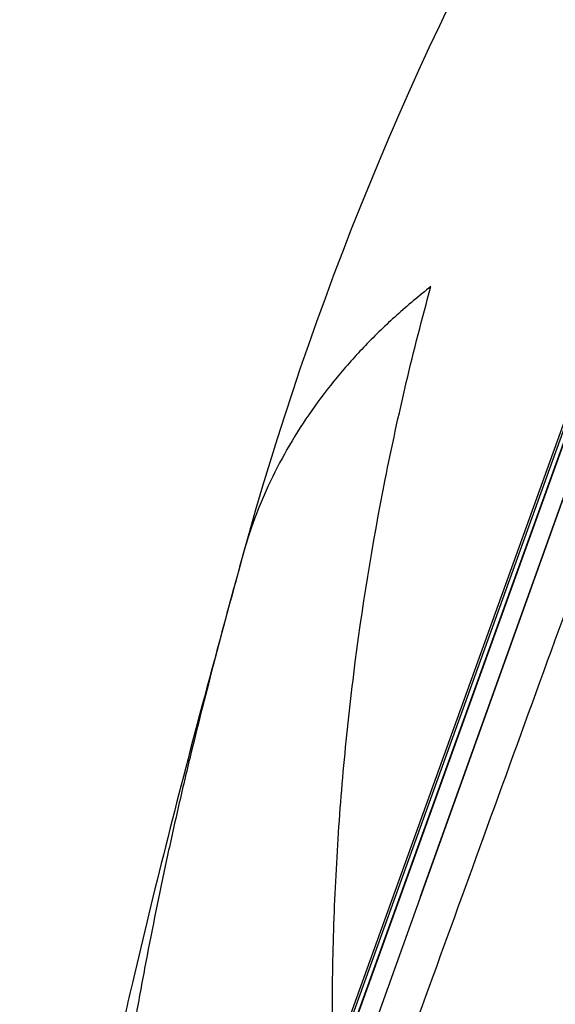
# Model space of a CAD drawing. Header units: millimetres. Extents: x 163 to 790, y -558 to 214.
# Tile 36 of 40: x 665 to 690, y 126 to 173. Entities that reach past the tile are written whole.
import ezdxf

# ---------------------------------------------------------------- set-up
doc = ezdxf.new("R2010")
doc.units = ezdxf.units.MM
doc.header["$LTSCALE"] = 23.1
doc.layers.get('0').update_dxf_attribs({"linetype": 'CONTINUOUS'})

msp = doc.modelspace()

# ---------------------------------------------------------------- linework, layer by layer
at = {"color": 9, "linetype": 'CONTINUOUS'}
for p, q in [((679.53, 123.009), (711.684, 212.322)), ((711.122, 211.726), (679.426, 123.688)), ((711.978, 210.971), (680.593, 123.303)), ((690.414, 150.726), (683.546, 131.548))]:
    msp.add_line(p, q, dxfattribs=at)
at = {"color": 7, "linetype": 'CONTINUOUS'}
for p, q in [((711.614, 212.201), (679.486, 122.962)), ((679.507, 123.587), (711.27, 211.812))]:
    msp.add_line(p, q, dxfattribs=at)
msp.add_arc((822.663, 107.087), 152.94, 136.82884, 164.6711, dxfattribs=at)
at = {"color": 9, "linetype": 'CONTINUOUS'}
for points, knots in [([(681.279, 119.902), (682.123, 122.228), (683.87, 127.04), (686.559, 134.457), (689.376, 142.219), (692.266, 150.186), (695.178, 158.212), (698.058, 166.149), (700.853, 173.852), (703.106, 180.061), (704.829, 184.805), (706.046, 188.159), (707.206, 191.353), (708.302, 194.372), (709.33, 197.204), (710.286, 199.835), (711.164, 202.254), (711.961, 204.448), (712.573, 206.132), (713.019, 207.359), (713.32, 208.188), (713.599, 208.954), (713.854, 209.656), (714.086, 210.294), (714.294, 210.866), (714.478, 211.373), (714.638, 211.813), (714.757, 212.138), (714.839, 212.364), (714.892, 212.509), (714.938, 212.636), (714.979, 212.747), (715.013, 212.84), (715.041, 212.916), (715.061, 212.969), (715.073, 213.002), (715.08, 213.021), (715.086, 213.034), (715.091, 213.045), (715.092, 213.049), (715.094, 213.053), (715.094, 213.052)], [0, 0, 0, 0, 0.074896, 0.154989, 0.238826, 0.324873, 0.411552, 0.497277, 0.580479, 0.659632, 0.697234, 0.733288, 0.767628, 0.800097, 0.830547, 0.858837, 0.884838, 0.908431, 0.929508, 0.939073, 0.947973, 0.956199, 0.963741, 0.970591, 0.97674, 0.982182, 0.98691, 0.99092, 0.992653, 0.994205, 0.995573, 0.996759, 0.997761, 0.99858, 0.999214, 0.999461, 0.999662, 0.999816, 0.999923, 0.999984, 1, 1, 1, 1]), ([(684.044, 160.277), (683.493, 159.843), (682.432, 158.954), (680.954, 157.529), (679.616, 156.032), (678.421, 154.465), (677.372, 152.829), (676.472, 151.125), (675.726, 149.355), (675.334, 148.137), (675.165, 147.519)], [0, 0, 0, 0, 0.132952, 0.262494, 0.389182, 0.513507, 0.636033, 0.757465, 0.878561, 1, 1, 1, 1]), ([(679.427, 123.686), (679.401, 125.211), (679.404, 128.267), (679.569, 132.854), (679.897, 137.446), (680.553, 143.577), (681.789, 151.23), (683.218, 157.275), (684.044, 160.277)], [0, 0, 0, 0, 0.123689, 0.24771, 0.372085, 0.496839, 0.74755, 1, 1, 1, 1]), ([(675.165, 147.521), (674.735, 145.951), (673.886, 142.805), (672.88, 138.858), (672.134, 135.683), (671.427, 132.494), (670.778, 129.291), (670.182, 126.075), (669.76, 123.656), (669.368, 121.23), (669.009, 118.796), (668.687, 116.354), (668.406, 113.904), (668.171, 111.446), (668.055, 109.802), (668.009, 108.98)], [0, 0, 0, 0, 0.124385, 0.248895, 0.311203, 0.373554, 0.49839, 0.560879, 0.623414, 0.686, 0.748644, 0.811359, 0.874159, 0.937044, 1, 1, 1, 1]), ([(697.141, 130.3), (696.768, 130.038), (695.951, 129.454), (694.62, 128.481), (693.054, 127.339), (691.592, 126.291), (690.291, 125.376), (689.216, 124.632), (688.073, 123.857), (686.858, 123.063), (685.571, 122.261), (683.722, 121.172), (682.275, 120.399), (681.28, 119.901)], [0, 0, 0, 0, 0.071952, 0.158601, 0.260496, 0.378068, 0.442873, 0.511754, 0.584569, 0.661059, 0.740982, 0.824145, 1, 1, 1, 1])]:
    msp.add_open_spline(points, degree=3, knots=knots, dxfattribs=at)
at = {"color": 7, "linetype": 'CONTINUOUS'}
msp.add_open_spline([(675.165, 147.521), (674.526, 145.19), (673.294, 140.661), (671.564, 134.015), (670.262, 128.665), (669.31, 124.51), (668.431, 120.505), (667.434, 115.639), (666.383, 109.993), (665.479, 104.655), (664.945, 101.204), (664.699, 99.54)], degree=3, knots=[0, 0, 0, 0, 0.147512, 0.286518, 0.419235, 0.483603, 0.546795, 0.669512, 0.786773, 0.897368, 1, 1, 1, 1], dxfattribs=at)

doc.saveas('drawing.dxf')
